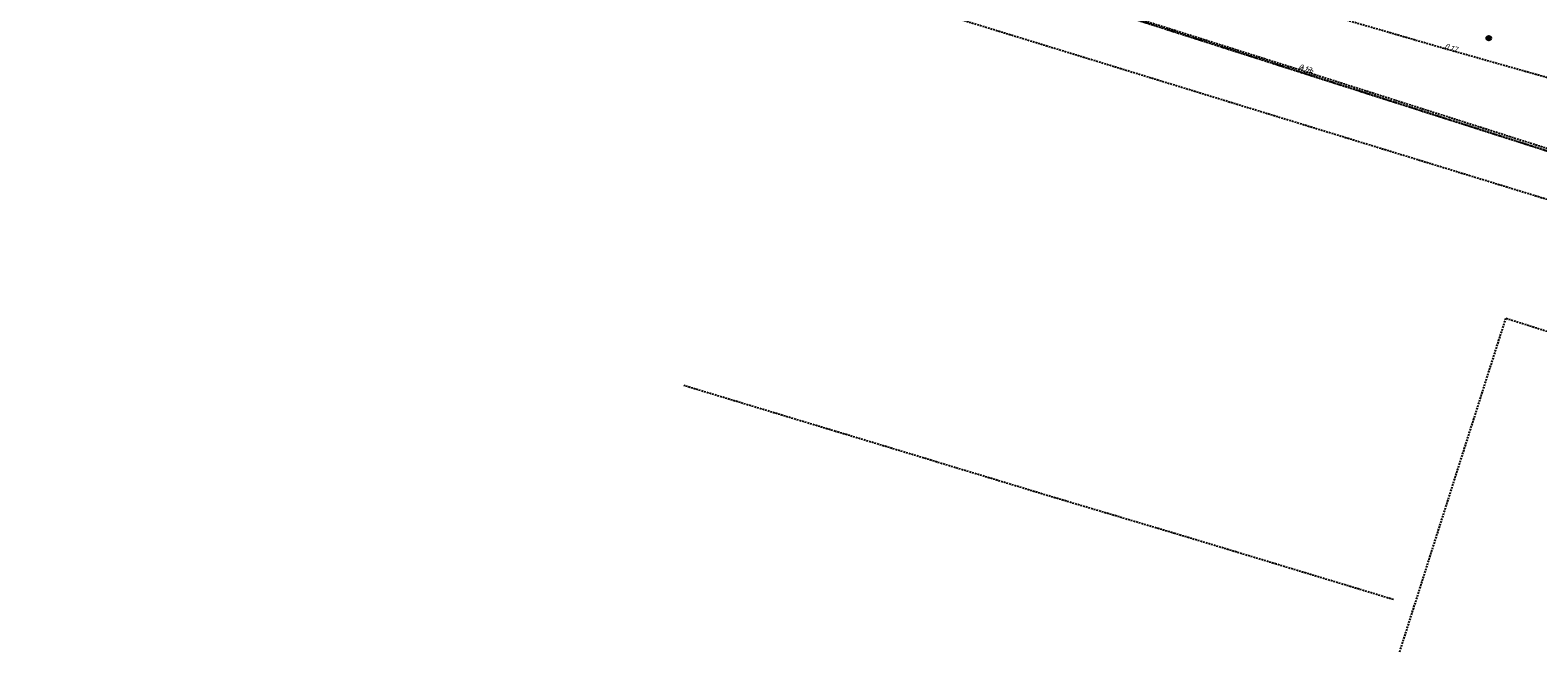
# Model space of a CAD drawing. Header units: metres. Extents: x 128615 to 129083, y 455669 to 456034.
# Tile 2 of 158: x 128717 to 128922, y 455669 to 455753. Entities that reach past the tile are written whole.
import ezdxf

# ---------------------------------------------------------------- set-up
doc = ezdxf.new("R2010")
doc.units = ezdxf.units.M
doc.linetypes.add('STIPPELFIJN', pattern=[0.375, 0.25, -0.125])
doc.layers.add('B-WE-OG-HOOGTELIJN-G', color=7, linetype='Continuous', lineweight=18)
for name, color, linetype in [('B-XX-GR-BOOM-G', 30, 'Continuous'), ('B-XX-GR-GRAS-G', 90, 'Continuous'), ('B-XX-VH-KANTVERHARDING-GN', 60, 'STIPPELFIJN')]:
    doc.layers.add(name, color=color, linetype=linetype)
doc.styles.add('ISO', font='Iso.shx', dxfattribs={"height": 50})

# ---------------------------------------------------------------- blocks, each defined once
blk = doc.blocks.new('RONDJEPUNT', base_point=(5, 0))
blk.add_circle((5, 0), 0.45)
blk.add_point((5, 0))
blk = doc.blocks.new('60')
for xscale, yscale, zscale in [(0.7, 0.7, 0.7), (0.5, 0.5, 0.5), (0.3, 0.3, 0.3)]:
    blk.add_blockref('RONDJEPUNT', (-0.02, -0.02), dxfattribs=dict(xscale=xscale, yscale=yscale, zscale=zscale))
at = {"style": 'ISO'}
blk.add_attdef('60', (-0.02, -0.02), '', height=0.9, dxfattribs=at)

msp = doc.modelspace()

# ---------------------------------------------------------------- hatches: boundary and pattern name
at = {"layer": 'B-XX-GR-GRAS-G'}
h = msp.add_hatch(dxfattribs=at)
h.set_pattern_fill('CROSS', color=256, scale=0.1, angle=-116.5633, style=0)
h.set_pattern_definition([(340.90658, (128738.9979, 455858.1423), (0.8077809, 0.392352), [0.3175, -0.9525]), (70.90658, (128739.096, 455857.94034), (-0.392352, 0.8077809), [0.3175, -0.9525])])
h.paths.add_polyline_path([(128845.87, 455784.65), (128847.57, 455784.06), (128847.76, 455784.63), (128846.06, 455785.22)])
h.paths.add_polyline_path([(128967.11, 455860.41), (128969.42, 455866.89), (128880.9, 455904.41), (128810.06, 455927.1), (128808.08, 455921.39), (128811.59, 455919.99), (128842.94, 455909.6), (128874.33, 455899.28), (128897.39, 455890.09), (128932.25, 455875.25), (128958.98, 455863.87)])
edge = h.paths.add_edge_path()
edge.add_line((128984.08, 455804.19), (128953.51, 455822.39))
edge.add_line((128953.51, 455822.39), (128931.08, 455759.64))
edge.add_line((128931.08, 455759.64), (128923.69, 455762.2))
edge.add_line((128923.69, 455762.2), (128914.03, 455765.55))
edge.add_line((128914.03, 455765.55), (128897.85, 455770.65))
edge.add_line((128897.85, 455770.65), (128884.72, 455774.26))
edge.add_line((128884.72, 455774.26), (128872.55, 455777.85))
edge.add_line((128872.55, 455777.85), (128866.08, 455781.05))
edge.add_line((128866.08, 455781.05), (128866.02, 455781.07))
edge.add_line((128866.02, 455781.07), (128863.56, 455773.72))
edge.add_line((128863.56, 455773.72), (128871.53, 455771.31))
edge.add_line((128871.53, 455771.31), (128871.67, 455771.41))
edge.add_arc((128873.38, 455770.37), 2, 78.2494, 148.6951, ccw=False)
edge.add_line((128873.79, 455772.33), (128875.08, 455772.02))
edge.add_line((128875.08, 455772.02), (128927.3, 455757.61))
edge.add_line((128927.3, 455757.61), (128956.9, 455749.17))
edge.add_line((128956.9, 455749.17), (128984.08, 455804.19))

# ---------------------------------------------------------------- linework, layer by layer
at = {"layer": 'B-XX-VH-KANTVERHARDING-GN'}
for points in [[(128653.77, 455753.45), (128657.4, 455771.8), (128664.79, 455809.59), (128715.4, 455794.07), (128794.24, 455769.83), (128937.59, 455725.85), (128955.07, 455720.37), (128957.03, 455719.74), (128950.38, 455703.7)], [(128738.02, 455798.28), (128742.28, 455808.57), (128737.98, 455798.15), (128759.77, 455790.67), (128776.93, 455784.87), (128801.06, 455776.76), (128823.22, 455769.3), (128839.35, 455763.91), (128843.35, 455762.38), (128889.29, 455747.67), (128929.23, 455734.9), (128944.71, 455729.87), (128943.1, 455724.9)], [(128738.05, 455798.23), (128742.32, 455808.52), (128738.01, 455798.1), (128759.81, 455790.62), (128776.97, 455784.82), (128801.1, 455776.72), (128823.26, 455769.26), (128839.39, 455763.87), (128843.39, 455762.34), (128889.34, 455747.64), (128929.28, 455734.89), (128944.76, 455729.86), (128943.15, 455724.89)], [(128848.63, 455767.66), (128843.96, 455768.46), (128842.63, 455764.37), (128845.73, 455761.72), (128889.39, 455747.92), (128929.48, 455735.18), (128944.8, 455730.06), (128952.06, 455727.13)], [(128951.7, 455738.71), (128909.2, 455750.72), (128867.06, 455762.95)], [(128903.17, 455668.87), (128917.57, 455714.14), (129012.87, 455683.82)], [(128902.31, 455675.96), (128886.44, 455680.77), (128872.69, 455684.92), (128855.82, 455689.95), (128842.93, 455693.86), (128826.67, 455698.78), (128806.07, 455705)]]:
    msp.add_lwpolyline(points, dxfattribs=at)

# ---------------------------------------------------------------- block references
at = {"layer": 'B-XX-GR-BOOM-G', "rotation": 341.1994003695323}
msp.add_blockref('60', (128915.26, 455752.14), dxfattribs=at)

# ---------------------------------------------------------------- texts
at = {"layer": 'B-WE-OG-HOOGTELIJN-G', "style": 'ISO', "oblique": 13.5}
for s, p in [('0.17', (128909.16, 455750.73, 0.17)), ('0.23', (128889.34, 455747.64, 0.23)), ('0.13', (128889.35, 455747.93, 0.13))]:
    msp.add_text(s, height=0.8, rotation=341.1994, dxfattribs=at).set_placement(p)

doc.saveas('drawing.dxf')
